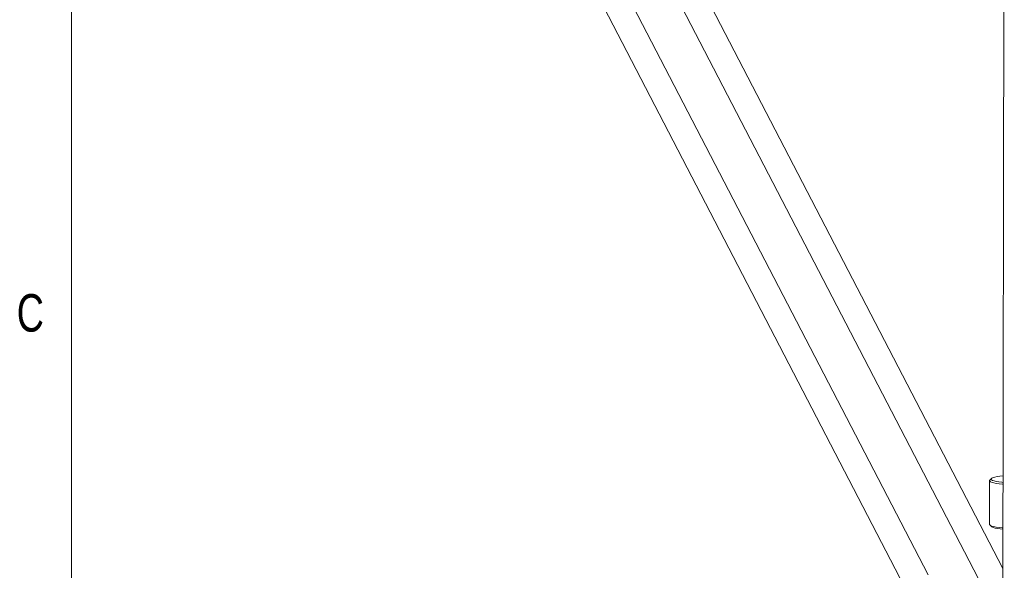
# Model space of a CAD drawing. Header units: millimetres. Extents: x 127 to 4201, y 49 to 2729.
# Tile 10 of 44: x 127 to 752, y 1574 to 1923. Entities that reach past the tile are written whole.
import ezdxf

# ---------------------------------------------------------------- set-up
doc = ezdxf.new("R2010")
doc.units = ezdxf.units.MM
doc.header["$LTSCALE"] = 10
doc.styles.add('SLDTEXTSTYLE0', font='TXT', dxfattribs={"width": 0.75})

msp = doc.modelspace()

# ---------------------------------------------------------------- linework, layer by layer
at = {"color": 7, "linetype": 'Continuous', "lineweight": 15}
for p, q in [((159.550791, 2691.223471), (159.550791, 87.723471)), ((751.622152, 2103.88912), (750.698172, 1560.240416)), ((444.5896, 2033.168731), (688.329213, 1563.115267)), ((703.21142, 1570.832221), (463.863627, 2032.416059)), ((494.538829, 2032.416059), (737.926402, 1563.041476)), ((750.722882, 1574.78079), (513.422564, 2032.416059)), ((743.447118, 1631.98605), (742.454745, 1631.015567)), ((742.256992, 1630.627273), (742.206716, 1602.885215)), ((742.403053, 1602.496235), (743.391902, 1601.522176))]:
    msp.add_line(p, q, dxfattribs=at)
at = {"color": 7, "linetype": 'Continuous', "lineweight": 15, "flags": 128}
for points in [[(750.815854, 1629.48191), (749.948483, 1629.582344), (748.077579, 1629.843948), (746.477582, 1630.136518), (745.177053, 1630.454836), (744.199187, 1630.793242), (743.56144, 1631.145714), (743.275188, 1631.505905), (743.345552, 1631.867437), (743.771263, 1632.223813), (744.544723, 1632.568715), (745.65214, 1632.895974), (747.073748, 1633.199779), (748.784181, 1633.474646), (750.752911, 1633.715717), (750.823062, 1633.723168)], [(742.454745, 1631.015567), (742.447943, 1631.008862), (742.257163, 1630.638121), (742.425703, 1630.266575), (742.950663, 1629.900513), (743.823074, 1629.546283), (745.028005, 1629.209874), (746.544838, 1628.897039), (748.347618, 1628.613202), (750.405502, 1628.36316), (750.81388, 1628.320692)], [(742.206716, 1602.885215), (742.375419, 1602.524487), (742.900387, 1602.158455), (743.77279, 1601.804225), (744.977721, 1601.467816), (746.494555, 1601.155011), (748.297334, 1600.871114), (750.355218, 1600.621073), (750.766729, 1600.578336)], [(743.391902, 1601.522176), (743.783065, 1601.244477), (744.592682, 1600.898234), (745.734431, 1600.569157), (747.187943, 1600.263027), (748.927277, 1599.985329), (750.765335, 1599.757878)]]:
    msp.add_lwpolyline(points, dxfattribs=at)

# ---------------------------------------------------------------- texts
at = {"color": 7, "linetype": 'Continuous', "lineweight": 0, "insert": (124.78281, 1749.086874), "char_height": 23.8125, "attachment_point": 1, "style": 'SLDTEXTSTYLE0'}
msp.add_mtext('C', dxfattribs=at)

doc.saveas('drawing.dxf')
